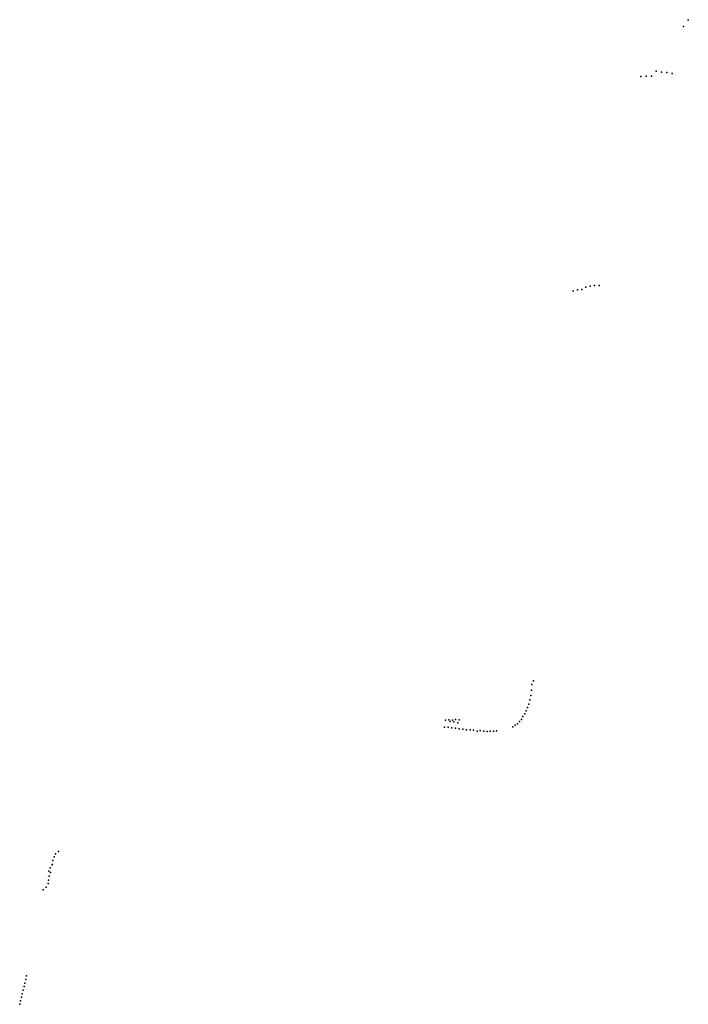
# Model space of a CAD drawing. Header units: millimetres. Extents: x -32813 to 10799, y -19025 to 25907.
# Tile 18 of 31: x -31916 to -23379, y 95 to 12666. Entities that reach past the tile are written whole.
import ezdxf

# ---------------------------------------------------------------- set-up
doc = ezdxf.new("R2010")
doc.units = ezdxf.units.MM
doc.layers.add('P', color=9, linetype='Continuous')

msp = doc.modelspace()

# ---------------------------------------------------------------- linework, layer by layer
at = {"layer": 'P'}
for p in [(-23441, 12579), (-23379, 12666), (-23919, 11946), (-23851, 11944), (-23791, 12010), (-23722, 11994), (-23653, 11993), (-23584, 11981), (-23987, 11940), (-24849, 9204), (-24794, 9216), (-24737, 9221), (-24687, 9252), (-24631, 9263), (-24575, 9272), (-24517, 9272), (-25375, 4177), (-25357, 4224), (-25388, 4038), (-25382, 4107), (-25414, 3929), (-25401, 3983), (-25468, 3802), (-25450, 3844), (-25431, 3883), (-26478, 3724), (-26436, 3726), (-26418, 3704), (-26391, 3724), (-26371, 3700), (-26351, 3731), (-26322, 3690), (-26305, 3727), (-25590, 3658), (-25559, 3675), (-25536, 3705), (-25510, 3732), (-25490, 3770), (-26491, 3632), (-26447, 3632), (-26398, 3623), (-26352, 3620), (-26303, 3612), (-26258, 3608), (-26210, 3601), (-26166, 3598), (-26123, 3597), (-26074, 3584), (-26036, 3590), (-25990, 3584), (-25946, 3579), (-25910, 3584), (-25867, 3582), (-25829, 3586), (-25619, 3639), (-31457, 2015), (-31420, 2048), (-31491, 1930), (-31474, 1976), (-31546, 1795), (-31525, 1838), (-31522, 1777), (-31501, 1874), (-31500, 1880), (-31554, 1638), (-31548, 1682), (-31538, 1731), (-31616, 1555), (-31577, 1590), (-31838, 412), (-31828, 458), (-31873, 276), (-31859, 321), (-31851, 367), (-31907, 141), (-31895, 186), (-31883, 230), (-31916, 95)]:
    msp.add_point(p, dxfattribs=at)

doc.saveas('drawing.dxf')
